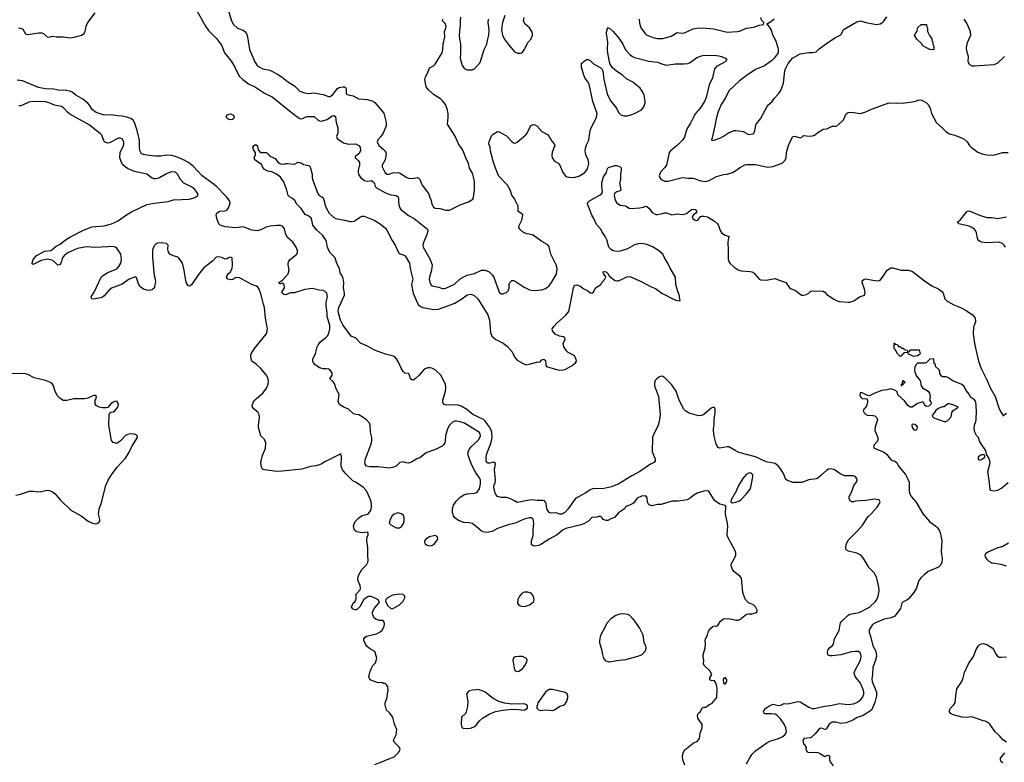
# Model space of a CAD drawing. Header units: inches. Extents: x 1793441 to 1900654, y 320892 to 470514.
# Tile 32 of 99: x 1826220 to 1837286, y 393503 to 401843. Entities that reach past the tile are written whole.
import ezdxf

# ---------------------------------------------------------------- set-up
doc = ezdxf.new("R2010")
doc.units = ezdxf.units.IN
doc.header["$MEASUREMENT"] = 0
for name, color, linetype in [('B8329', 7, 'Continuous'), ('B8339', 7, 'Continuous'), ('B8420', 7, 'Continuous'), ('B8430', 7, 'Continuous')]:
    doc.layers.add(name, color=color, linetype=linetype)

msp = doc.modelspace()

# ---------------------------------------------------------------- linework, layer by layer
at = {"layer": 'B8329', "color": 5}
for points, elevation in [([(1830000, 396645), (1829966, 396666), (1829884, 396744), (1829848, 396788), (1829834, 396830), (1829835, 396935), (1829830, 396966), (1829650, 396879), (1829610, 396851), (1829590, 396844), (1829550, 396833), (1829490, 396824), (1829390, 396797), (1829170, 396771), (1829110, 396768), (1828970, 396787), (1828950, 396797), (1828937, 396817), (1828932, 396870), (1828949, 396950), (1828982, 397030), (1828985, 397090), (1828970, 397127), (1828932, 397170), (1828905, 397265), (1828903, 397290), (1828914, 397374), (1828910, 397410), (1828899, 397430), (1828850, 397473), (1828838, 397490), (1828834, 397510), (1828847, 397550), (1828862, 397570), (1828880, 397590), (1828951, 397649), (1828994, 397706), (1829014, 397750), (1829016, 397790), (1829006, 397830), (1828990, 397855), (1828930, 397924), (1828876, 397976), (1828830, 398010), (1828821, 398030), (1828819, 398070), (1828823, 398090), (1828860, 398150), (1828990, 398310), (1828999, 398330), (1829006, 398370), (1828982, 398490), (1828971, 398610), (1828962, 398650), (1828930, 398766), (1828910, 398818), (1828898, 398838), (1828883, 398850), (1828830, 398871), (1828690, 398945), (1828650, 398949), (1828614, 398926), (1828598, 398922), (1828558, 398930), (1828546, 398950), (1828550, 398972), (1828562, 398990), (1828589, 399011), (1828609, 399051), (1828612, 399090), (1828609, 399170), (1828590, 399176), (1828567, 399170), (1828550, 399158), (1828530, 399155), (1828490, 399172), (1828450, 399181), (1828430, 399175), (1828388, 399132), (1828290, 399058), (1828230, 398982), (1828150, 398865), (1828130, 398849), (1828113, 398853), (1828091, 398891), (1828067, 399030), (1828048, 399108), (1828036, 399130), (1828010, 399165), (1827996, 399176), (1827949, 399190), (1827909, 399210), (1827894, 399234), (1827885, 399265), (1827889, 399310), (1827880, 399320), (1827869, 399329), (1827810, 399337), (1827770, 399333), (1827750, 399322), (1827730, 399302), (1827716, 399270), (1827712, 399250), (1827713, 399170), (1827733, 398970), (1827744, 398930), (1827746, 398894), (1827736, 398850), (1827736, 398830), (1827710, 398809), (1827678, 398802), (1827650, 398804), (1827610, 398817), (1827570, 398848), (1827550, 398889), (1827538, 398938), (1827530, 398950), (1827510, 398951), (1827450, 398930), (1827370, 398872), (1827253, 398827), (1827220, 398800), (1827170, 398742), (1827150, 398726), (1827130, 398718), (1827067, 398707), (1827050, 398706), (1827029, 398710), (1827022, 398730), (1827056, 398784), (1827137, 398950), (1827150, 398967), (1827210, 399005), (1827310, 399045), (1827334, 399070), (1827357, 399110), (1827366, 399150), (1827355, 399210), (1827310, 399276), (1827292, 399290), (1827275, 399295), (1827070, 399285), (1826970, 399294), (1826868, 399272), (1826770, 399230), (1826723, 399197), (1826701, 399170), (1826682, 399110), (1826670, 399089), (1826650, 399087), (1826607, 399127), (1826582, 399142), (1826568, 399148), (1826530, 399153), (1826462, 399138), (1826370, 399094), (1826361, 399101), (1826359, 399110), (1826370, 399151), (1826404, 399190), (1826497, 399243), (1826570, 399252), (1826582, 399258), (1826630, 399298), (1826676, 399324), (1826736, 399370), (1826790, 399405), (1826930, 399477), (1827030, 399515), (1827170, 399527), (1827250, 399549), (1827318, 399582), (1827430, 399660), (1827470, 399682), (1827650, 399766), (1827730, 399784), (1827890, 399803), (1827950, 399819), (1828130, 399828), (1828190, 399847), (1828223, 399870), (1828221, 399890), (1828190, 399938), (1828150, 399966), (1828079, 400000)], 280), ([(1830000, 397411), (1829970, 397418), (1829917, 397470), (1829854, 397494), (1829818, 397518), (1829799, 397550), (1829810, 397635), (1829776, 397696), (1829758, 397758), (1829741, 397781), (1829705, 397810), (1829730, 397852), (1829733, 397870), (1829726, 397890), (1829710, 397907), (1829690, 397918), (1829670, 397923), (1829630, 397922), (1829590, 397932), (1829538, 397970), (1829523, 397990), (1829516, 398010), (1829516, 398030), (1829545, 398095), (1829565, 398170), (1829575, 398190), (1829605, 398230), (1829658, 398270), (1829684, 398296), (1829696, 398324), (1829706, 398370), (1829706, 398410), (1829676, 398510), (1829675, 398550), (1829663, 398630), (1829666, 398670), (1829680, 398730), (1829672, 398770), (1829652, 398792), (1829630, 398802), (1829585, 398805), (1829510, 398826), (1829426, 398814), (1829310, 398777), (1829263, 398777), (1829210, 398755), (1829190, 398756), (1829169, 398770), (1829169, 398790), (1829196, 398830), (1829193, 398870), (1829170, 398885), (1829150, 398877), (1829140, 398880), (1829134, 398890), (1829179, 398921), (1829238, 398990), (1829249, 399030), (1829238, 399090), (1829237, 399110), (1829243, 399130), (1829259, 399150), (1829333, 399210), (1829343, 399230), (1829344, 399250), (1829328, 399290), (1829290, 399346), (1829230, 399398), (1829212, 399432), (1829196, 399496), (1829179, 399519), (1829150, 399530), (1829113, 399533), (1829034, 399526), (1828990, 399514), (1828930, 399483), (1828890, 399471), (1828830, 399479), (1828730, 399517), (1828650, 399506), (1828530, 399516), (1828474, 399534), (1828458, 399550), (1828449, 399569), (1828436, 399610), (1828430, 399650), (1828437, 399670), (1828450, 399683), (1828470, 399691), (1828530, 399697), (1828551, 399709), (1828565, 399730), (1828582, 399770), (1828584, 399790), (1828578, 399810), (1828548, 399850), (1828430, 399975), (1828395, 400000)], 260), ([(1830000, 398262), (1829990, 398272), (1829947, 398290), (1829850, 398416), (1829824, 398470), (1829802, 398550), (1829799, 398570), (1829807, 398610), (1829869, 398750), (1829871, 398771), (1829861, 398830), (1829863, 398890), (1829857, 398937), (1829846, 398966), (1829820, 399000), (1829814, 399050), (1829786, 399106), (1829766, 399170), (1829710, 399226), (1829695, 399250), (1829681, 399290), (1829668, 399350), (1829656, 399376), (1829625, 399425), (1829561, 399481), (1829516, 399536), (1829504, 399590), (1829494, 399614), (1829470, 399635), (1829430, 399656), (1829383, 399723), (1829335, 399770), (1829311, 399811), (1829278, 399838), (1829252, 399852), (1829236, 399870), (1829224, 399930), (1829198, 400000)], 240), ([(1829529, 400000), (1829570, 399891), (1829585, 399870), (1829615, 399855), (1829630, 399841), (1829642, 399810), (1829648, 399770), (1829664, 399730), (1829699, 399670), (1829746, 399626), (1829772, 399612), (1829890, 399589), (1829930, 399576), (1829950, 399575), (1829978, 399582), (1830000, 399596)], 240), ([(1826175, 396505), (1826230, 396513), (1826330, 396548), (1826370, 396550), (1826450, 396539), (1826510, 396557), (1826530, 396559), (1826554, 396554), (1826590, 396541), (1826619, 396519), (1826674, 396450), (1826794, 396334), (1826911, 396270), (1826991, 396210), (1827030, 396191), (1827070, 396183), (1827090, 396186), (1827106, 396194), (1827119, 396210), (1827119, 396230), (1827105, 396290), (1827113, 396350), (1827134, 396406), (1827190, 396610), (1827215, 396670), (1827250, 396730), (1827310, 396815), (1827410, 396918), (1827452, 396988), (1827481, 397050), (1827544, 397150), (1827542, 397170), (1827530, 397179), (1827506, 397190), (1827468, 397192), (1827434, 397186), (1827410, 397174), (1827350, 397109), (1827310, 397082), (1827270, 397095), (1827250, 397118), (1827223, 397290), (1827225, 397410), (1827233, 397427), (1827245, 397435), (1827270, 397439), (1827290, 397451), (1827324, 397490), (1827329, 397530), (1827310, 397559), (1827290, 397557), (1827270, 397549), (1827246, 397530), (1827211, 397489), (1827190, 397484), (1827150, 397485), (1827113, 397493), (1827078, 397510), (1827069, 397530), (1827069, 397569), (1827079, 397590), (1827082, 397610), (1827070, 397622), (1827050, 397621), (1826987, 397593), (1826950, 397584), (1826830, 397586), (1826750, 397566), (1826710, 397568), (1826670, 397591), (1826642, 397622), (1826618, 397670), (1826599, 397730), (1826588, 397748), (1826567, 397767), (1826511, 397791), (1826382, 397822), (1826310, 397858), (1826270, 397870), (1826090, 397867)], 320), ([(1830000, 396097), (1829983, 396110), (1829972, 396150), (1829974, 396170), (1829990, 396207), (1830000, 396218)], 280), ([(1830000, 395370), (1829998, 395390), (1830000, 395392)], 280), ([(1830000, 395216), (1829990, 395214), (1829970, 395219), (1829959, 395230), (1829949, 395250), (1829969, 395290), (1829989, 395310), (1829999, 395330), (1830000, 395337)], 280)]:
    msp.add_lwpolyline(points, dxfattribs=dict(at, elevation=elevation))
at = {"layer": 'B8339', "color": 5}
for points, elevation in [([(1830000, 399596), (1830050, 399628), (1830070, 399635), (1830090, 399636), (1830205, 399590), (1830270, 399549), (1830330, 399500), (1830350, 399473), (1830405, 399365), (1830439, 399310), (1830476, 399230), (1830493, 399213), (1830530, 399203), (1830551, 399191), (1830601, 399110), (1830608, 399050), (1830638, 398930), (1830624, 398870), (1830642, 398770), (1830686, 398666), (1830701, 398641), (1830723, 398623), (1830752, 398612), (1830870, 398589), (1830928, 398592), (1831032, 398628), (1831110, 398661), (1831190, 398710), (1831250, 398754), (1831290, 398759), (1831323, 398750), (1831370, 398710), (1831480, 398530), (1831499, 398470), (1831512, 398330), (1831528, 398288), (1831570, 398250), (1831652, 398212), (1831697, 398177), (1831754, 398114), (1831785, 398050), (1831810, 398021), (1831870, 397984), (1831912, 397968), (1831946, 397974), (1832030, 397998), (1832070, 398002), (1832090, 398022), (1832110, 398031), (1832130, 398014), (1832132, 397970), (1832142, 397950), (1832253, 397913), (1832292, 397908), (1832330, 397909), (1832350, 397916), (1832430, 397959), (1832466, 397990), (1832477, 398010), (1832474, 398030), (1832450, 398070), (1832386, 398106), (1832364, 398124), (1832334, 398170), (1832329, 398210), (1832349, 398250), (1832348, 398270), (1832330, 398282), (1832286, 398290), (1832238, 398310), (1832208, 398350), (1832206, 398370), (1832223, 398397), (1832262, 398438), (1832357, 398523), (1832390, 398565), (1832427, 398733), (1832443, 398830), (1832450, 398852), (1832459, 398861), (1832476, 398864), (1832515, 398855), (1832559, 398819), (1832603, 398803), (1832630, 398774), (1832650, 398773), (1832674, 398790), (1832692, 398830), (1832750, 398868), (1832765, 398895), (1832796, 398930), (1832807, 398950), (1832804, 398964), (1832781, 398990), (1832778, 399010), (1832790, 399015), (1832811, 399010), (1832830, 398991), (1832846, 398966), (1832910, 398913), (1832930, 398909), (1832950, 398912), (1832990, 398928), (1833043, 398957), (1833078, 398958), (1833204, 398904), (1833310, 398845), (1833365, 398825), (1833438, 398770), (1833590, 398693), (1833630, 398684), (1833642, 398690), (1833630, 398755), (1833615, 398790), (1833594, 398870), (1833592, 398950), (1833532, 399052), (1833505, 399110), (1833470, 399161), (1833447, 399210), (1833401, 399250), (1833332, 399292), (1833270, 399318), (1833210, 399330), (1833170, 399327), (1833130, 399316), (1833052, 399268), (1832970, 399242), (1832930, 399239), (1832890, 399247), (1832870, 399260), (1832842, 399290), (1832819, 399370), (1832801, 399410), (1832764, 399464), (1832750, 399492), (1832704, 399544), (1832674, 399610), (1832650, 399648), (1832629, 399709), (1832601, 399770), (1832606, 399790), (1832625, 399810), (1832745, 399875), (1832764, 399890), (1832769, 399910), (1832761, 399970), (1832762, 400000)], 240), ([(1830207, 400000), (1830217, 399970), (1830230, 399954), (1830330, 399900), (1830390, 399875), (1830450, 399870), (1830470, 399857), (1830478, 399838), (1830478, 399790), (1830484, 399750), (1830491, 399730), (1830508, 399708), (1830590, 399643), (1830655, 399610), (1830802, 399490), (1830806, 399470), (1830796, 399430), (1830753, 399330), (1830750, 399310), (1830755, 399290), (1830830, 399157), (1830855, 399090), (1830850, 399030), (1830825, 398950), (1830823, 398930), (1830828, 398890), (1830850, 398859), (1830870, 398850), (1830930, 398841), (1830970, 398826), (1830990, 398824), (1831010, 398828), (1831108, 398872), (1831169, 398931), (1831210, 398957), (1831250, 398974), (1831330, 398993), (1831410, 399029), (1831450, 399030), (1831498, 399010), (1831535, 398975), (1831550, 398950), (1831610, 398783), (1831630, 398765), (1831650, 398763), (1831690, 398779), (1831710, 398799), (1831721, 398830), (1831721, 398870), (1831727, 398890), (1831750, 398914), (1831770, 398914), (1831790, 398908), (1831890, 398840), (1831950, 398809), (1831990, 398803), (1832045, 398805), (1832089, 398811), (1832130, 398824), (1832170, 398854), (1832198, 398890), (1832253, 398987), (1832262, 399050), (1832251, 399090), (1832191, 399211), (1832171, 399291), (1832154, 399314), (1832090, 399351), (1831990, 399425), (1831910, 399443), (1831870, 399459), (1831840, 399490), (1831830, 399510), (1831834, 399530), (1831865, 399590), (1831874, 399650), (1831862, 399662), (1831821, 399690), (1831823, 399750), (1831780, 399830), (1831751, 399871), (1831731, 399931), (1831704, 399984), (1831689, 400000)], 260), ([(1830737, 400000), (1830744, 399984), (1830816, 399890), (1830845, 399810), (1830853, 399770), (1830870, 399737), (1830890, 399728), (1830942, 399722), (1831010, 399703), (1831050, 399703), (1831170, 399765), (1831264, 399796), (1831301, 399819), (1831312, 399828), (1831321, 399850), (1831331, 399929), (1831331, 400000)], 280), ([(1832964, 400000), (1832978, 399930), (1832970, 399922), (1832931, 399909), (1832910, 399895), (1832905, 399890), (1832901, 399870), (1832907, 399830), (1832915, 399810), (1832927, 399790), (1832950, 399771), (1832970, 399762), (1833030, 399753), (1833070, 399728), (1833090, 399724), (1833190, 399731), (1833230, 399738), (1833254, 399750), (1833270, 399745), (1833290, 399726), (1833330, 399679), (1833370, 399657), (1833390, 399654), (1833430, 399661), (1833470, 399675), (1833490, 399675), (1833550, 399651), (1833610, 399663), (1833670, 399656), (1833713, 399667), (1833770, 399710), (1833790, 399715), (1833810, 399713), (1833831, 399689), (1833818, 399670), (1833791, 399650), (1833779, 399630), (1833787, 399610), (1833810, 399591), (1833830, 399587), (1833846, 399594), (1833870, 399632), (1833883, 399637), (1833910, 399637), (1833951, 399630), (1834030, 399579), (1834062, 399550), (1834075, 399530), (1834094, 399474), (1834110, 399444), (1834150, 399422), (1834194, 399410), (1834186, 399394), (1834178, 399350), (1834184, 399250), (1834183, 399150), (1834189, 399129), (1834202, 399110), (1834250, 399065), (1834295, 399035), (1834330, 399022), (1834430, 399016), (1834450, 399010), (1834475, 398995), (1834530, 398930), (1834550, 398920), (1834610, 398919), (1834710, 398935), (1834756, 398916), (1834810, 398899), (1834831, 398890), (1834871, 398830), (1834890, 398819), (1834930, 398807), (1834950, 398795), (1834990, 398759), (1835010, 398750), (1835030, 398748), (1835062, 398758), (1835088, 398772), (1835110, 398793), (1835130, 398799), (1835250, 398793), (1835270, 398783), (1835295, 398755), (1835342, 398722), (1835370, 398703), (1835407, 398687), (1835430, 398678), (1835530, 398670), (1835550, 398672), (1835593, 398687), (1835657, 398730), (1835716, 398750), (1835722, 398770), (1835716, 398816), (1835690, 398890), (1835687, 398910), (1835710, 398928), (1835730, 398932), (1835750, 398930), (1835810, 398918), (1835868, 398912), (1835890, 398919), (1835918, 398950), (1835968, 399032), (1836010, 399057), (1836030, 399056), (1836129, 399029), (1836209, 399029), (1836255, 399015), (1836390, 398909), (1836470, 398856), (1836550, 398817), (1836585, 398790), (1836598, 398770), (1836619, 398710), (1836642, 398682), (1836719, 398639), (1836792, 398612), (1836859, 398579), (1836927, 398530), (1836945, 398510), (1836957, 398490), (1836962, 398450), (1836941, 398390), (1836937, 398310), (1836953, 398187), (1836996, 398010), (1837027, 397927), (1837094, 397790), (1837127, 397710), (1837185, 397610), (1837230, 397471), (1837250, 397431), (1837266, 397410), (1837270, 397394), (1837310, 397425)], 240), ([(1837299, 399290), (1837286, 399310), (1837264, 399330), (1837223, 399343), (1837090, 399339), (1837030, 399345), (1837012, 399352), (1836990, 399372), (1836983, 399390), (1836974, 399450), (1836966, 399470), (1836950, 399491), (1836914, 399514), (1836890, 399523), (1836775, 399550), (1836758, 399570), (1836790, 399593), (1836868, 399692), (1836890, 399698), (1837007, 399647), (1837090, 399623), (1837150, 399621), (1837210, 399610), (1837310, 399629)], 240), ([(1834390, 393485), (1834425, 393555), (1834450, 393590), (1834490, 393633), (1834617, 393723), (1834650, 393741), (1834750, 393770), (1834790, 393788), (1834819, 393810), (1834832, 393828), (1834838, 393850), (1834832, 393890), (1834813, 393930), (1834770, 393991), (1834731, 394031), (1834710, 394042), (1834670, 394049), (1834610, 394046), (1834589, 394049), (1834579, 394070), (1834588, 394090), (1834606, 394110), (1834650, 394142), (1834690, 394156), (1834750, 394140), (1834775, 394145), (1834810, 394163), (1834850, 394160), (1834970, 394187), (1834990, 394182), (1835090, 394121), (1835128, 394108), (1835150, 394108), (1835270, 394135), (1835350, 394144), (1835430, 394162), (1835530, 394154), (1835590, 394161), (1835630, 394176), (1835670, 394205), (1835691, 394230), (1835706, 394270), (1835708, 394290), (1835703, 394310), (1835668, 394390), (1835610, 394466), (1835601, 394490), (1835600, 394510), (1835607, 394530), (1835671, 394650), (1835676, 394696), (1835670, 394730), (1835646, 394746), (1835608, 394748), (1835570, 394742), (1835450, 394711), (1835350, 394699), (1835330, 394700), (1835308, 394708), (1835298, 394730), (1835299, 394739), (1835308, 394770), (1835322, 394790), (1835350, 394810), (1835368, 394830), (1835378, 394890), (1835430, 394984), (1835440, 395050), (1835446, 395070), (1835461, 395090), (1835530, 395155), (1835550, 395168), (1835653, 395187), (1835770, 395245), (1835838, 395310), (1835852, 395330), (1835868, 395370), (1835879, 395430), (1835877, 395470), (1835852, 395572), (1835826, 395626), (1835767, 395687), (1835700, 395800), (1835673, 395830), (1835630, 395851), (1835534, 395874), (1835510, 395890), (1835505, 395910), (1835510, 395950), (1835530, 395997), (1835637, 396103), (1835694, 396166), (1835757, 396263), (1835790, 396294), (1835857, 396370), (1835883, 396410), (1835889, 396430), (1835884, 396444), (1835872, 396452), (1835830, 396458), (1835730, 396444), (1835610, 396435), (1835590, 396429), (1835570, 396429), (1835556, 396436), (1835541, 396461), (1835543, 396490), (1835574, 396546), (1835595, 396610), (1835624, 396650), (1835632, 396670), (1835630, 396690), (1835615, 396710), (1835590, 396722), (1835490, 396720), (1835441, 396741), (1835375, 396790), (1835330, 396798), (1835310, 396795), (1835290, 396785), (1835221, 396719), (1835190, 396696), (1835170, 396688), (1835090, 396675), (1835010, 396645), (1834910, 396644), (1834848, 396668), (1834830, 396679), (1834805, 396745), (1834763, 396810), (1834748, 396830), (1834710, 396857), (1834610, 396876), (1834490, 396933), (1834304, 396984), (1834263, 397003), (1834190, 397046), (1834170, 397047), (1834090, 397032), (1834070, 397040), (1834050, 397069), (1834043, 397090), (1834025, 397165), (1834016, 397230), (1834016, 397250), (1834025, 397295), (1834026, 397354), (1834037, 397430), (1834036, 397470), (1834030, 397489), (1834010, 397489), (1833990, 397479), (1833910, 397410), (1833883, 397397), (1833850, 397395), (1833744, 397424), (1833707, 397447), (1833685, 397470), (1833632, 397572), (1833599, 397670), (1833547, 397747), (1833470, 397822), (1833450, 397837), (1833430, 397841), (1833410, 397834), (1833380, 397810), (1833362, 397790), (1833354, 397766), (1833356, 397730), (1833400, 397610), (1833418, 397410), (1833408, 397330), (1833397, 397290), (1833342, 397182), (1833331, 397150), (1833330, 396990), (1833362, 396910), (1833362, 396890), (1833351, 396870), (1833310, 396852), (1833191, 396770), (1833098, 396722), (1832955, 396630), (1832910, 396610), (1832870, 396595), (1832770, 396576), (1832670, 396578), (1832630, 396562), (1832570, 396522), (1832470, 396470), (1832443, 396437), (1832386, 396350), (1832345, 396310), (1832310, 396290), (1832290, 396291), (1832250, 396304), (1832190, 396300), (1832170, 396310), (1832145, 396350), (1832136, 396410), (1832130, 396425), (1832118, 396438), (1832104, 396444), (1832038, 396442), (1831970, 396450), (1831950, 396448), (1831810, 396419), (1831780, 396440), (1831730, 396467), (1831690, 396476), (1831630, 396478), (1831590, 396489), (1831570, 396509), (1831564, 396524), (1831547, 396590), (1831550, 396610), (1831562, 396638), (1831568, 396670), (1831556, 396790), (1831568, 396850), (1831563, 396863), (1831550, 396872), (1831503, 396863), (1831484, 396864), (1831470, 396870), (1831463, 396890), (1831464, 396930), (1831472, 396970), (1831515, 397085), (1831529, 397151), (1831527, 397210), (1831513, 397250), (1831496, 397276), (1831453, 397333), (1831432, 397352), (1831314, 397410), (1831244, 397464), (1831182, 397502), (1831137, 397517), (1831015, 397515), (1830985, 397525), (1830976, 397550), (1830976, 397570), (1831007, 397670), (1831009, 397710), (1831005, 397750), (1830952, 397852), (1830890, 397911), (1830851, 397931), (1830830, 397933), (1830807, 397933), (1830778, 397922), (1830755, 397905), (1830710, 397850), (1830670, 397812), (1830650, 397797), (1830630, 397795), (1830612, 397810), (1830604, 397844), (1830591, 397871), (1830550, 397872), (1830530, 397892), (1830508, 397930), (1830478, 397998), (1830455, 398035), (1830436, 398056), (1830408, 398068), (1830330, 398087), (1830208, 398130), (1830130, 398178), (1830050, 398212), (1830000, 398262)], 240), ([(1837330, 396643), (1837257, 396583), (1837210, 396557), (1837168, 396548), (1837136, 396556), (1837126, 396566), (1837116, 396670), (1837100, 396770), (1837125, 396850), (1837127, 396870), (1837122, 396890), (1837110, 396926), (1837085, 396965), (1837083, 396990), (1837073, 397010), (1837017, 397090), (1837006, 397110), (1836995, 397150), (1836974, 397174), (1836955, 397210), (1836948, 397248), (1836950, 397290), (1836965, 397330), (1836968, 397350), (1836973, 397450), (1836965, 397550), (1836950, 397574), (1836905, 397605), (1836890, 397638), (1836859, 397679), (1836830, 397726), (1836810, 397746), (1836708, 397788), (1836650, 397826), (1836629, 397831), (1836592, 397832), (1836580, 397840), (1836562, 397870), (1836562, 397890), (1836554, 397910), (1836514, 397950), (1836513, 397973), (1836498, 397978), (1836493, 398033), (1836450, 398032), (1836406, 397990), (1836395, 397985), (1836310, 397985), (1836293, 397967), (1836280, 397940), (1836277, 397910), (1836281, 397890), (1836301, 397841), (1836339, 397790), (1836353, 397730), (1836365, 397710), (1836429, 397670), (1836447, 397650), (1836452, 397608), (1836446, 397570), (1836459, 397550), (1836464, 397530), (1836438, 397502), (1836410, 397499), (1836391, 397510), (1836382, 397542), (1836371, 397551), (1836310, 397531), (1836250, 397491), (1836230, 397491), (1836201, 397510), (1836163, 397563), (1836091, 397630), (1836082, 397662), (1836074, 397670), (1836046, 397686), (1836010, 397696), (1835970, 397685), (1835910, 397679), (1835830, 397650), (1835770, 397618), (1835750, 397622), (1835687, 397653), (1835667, 397653), (1835662, 397630), (1835670, 397608), (1835689, 397589), (1835746, 397586), (1835749, 397550), (1835736, 397504), (1835720, 397480), (1835706, 397470), (1835698, 397450), (1835710, 397428), (1835728, 397410), (1835743, 397403), (1835810, 397399), (1835830, 397393), (1835854, 397370), (1835859, 397350), (1835833, 397270), (1835829, 397230), (1835864, 397150), (1835865, 397130), (1835859, 397110), (1835824, 397070), (1835814, 397050), (1835822, 397030), (1835930, 396989), (1835962, 396962), (1836007, 396907), (1836030, 396893), (1836050, 396889), (1836077, 396870), (1836097, 396830), (1836174, 396734), (1836202, 396682), (1836215, 396650), (1836215, 396550), (1836220, 396530), (1836241, 396490), (1836290, 396430), (1836373, 396290), (1836450, 396202), (1836516, 396156), (1836537, 396137), (1836554, 396110), (1836564, 396084), (1836585, 395990), (1836578, 395870), (1836588, 395790), (1836585, 395750), (1836570, 395718), (1836547, 395693), (1836430, 395645), (1836385, 395610), (1836347, 395573), (1836323, 395537), (1836300, 395460), (1836271, 395409), (1836210, 395339), (1836190, 395324), (1836150, 395307), (1836133, 395290), (1836121, 395230), (1836056, 395144), (1836015, 395125), (1835937, 395110), (1835830, 395066), (1835805, 395050), (1835769, 394990), (1835766, 394970), (1835770, 394950), (1835781, 394921), (1835808, 394810), (1835842, 394750), (1835849, 394691), (1835840, 394650), (1835807, 394567), (1835804, 394490), (1835798, 394442), (1835802, 394410), (1835848, 394290), (1835851, 394250), (1835830, 394173), (1835793, 394087), (1835700, 394030), (1835633, 394007), (1835584, 393976), (1835510, 393947), (1835450, 393938), (1835390, 393952), (1835350, 393952), (1835317, 393930), (1835283, 393877), (1835270, 393871), (1835230, 393887), (1835210, 393884), (1835159, 393821), (1835117, 393783), (1835104, 393776), (1835035, 393770), (1835022, 393750), (1835028, 393710), (1835040, 393700), (1835058, 393670), (1835055, 393650), (1835062, 393630), (1835070, 393622), (1835090, 393614), (1835150, 393618), (1835190, 393612), (1835210, 393606), (1835270, 393569), (1835290, 393579), (1835310, 393583), (1835323, 393570), (1835322, 393530), (1835329, 393510), (1835363, 393463)], 220), ([(1833694, 393470), (1833674, 393530), (1833670, 393570), (1833676, 393610), (1833696, 393644), (1833790, 393719), (1833839, 393741), (1833862, 393770), (1833868, 393830), (1833889, 393890), (1833889, 393929), (1833840, 394000), (1833838, 394030), (1833846, 394050), (1833870, 394074), (1833890, 394114), (1833910, 394122), (1833930, 394122), (1833969, 394151), (1833998, 394162), (1834054, 394230), (1834059, 394330), (1834052, 394372), (1834041, 394401), (1834030, 394418), (1833990, 394422), (1833978, 394430), (1833978, 394450), (1833998, 394490), (1833975, 394530), (1833913, 394590), (1833907, 394610), (1833910, 394650), (1833900, 394690), (1833901, 394710), (1833923, 394790), (1833927, 394830), (1833923, 394870), (1833927, 394890), (1833950, 394930), (1833963, 394977), (1833986, 395010), (1834010, 395028), (1834030, 395034), (1834050, 395031), (1834064, 395036), (1834098, 395090), (1834130, 395113), (1834190, 395118), (1834270, 395098), (1834290, 395098), (1834313, 395107), (1834390, 395165), (1834410, 395172), (1834450, 395172), (1834490, 395182), (1834507, 395193), (1834508, 395210), (1834488, 395250), (1834468, 395270), (1834410, 395294), (1834375, 395335), (1834347, 395410), (1834332, 395570), (1834314, 395594), (1834247, 395647), (1834230, 395670), (1834222, 395690), (1834216, 395710), (1834218, 395730), (1834257, 395803), (1834268, 395830), (1834270, 395850), (1834266, 395870), (1834178, 396030), (1834172, 396050), (1834170, 396070), (1834178, 396150), (1834175, 396190), (1834154, 396290), (1834155, 396375), (1834149, 396389), (1834090, 396404), (1834030, 396442), (1833967, 396547), (1833950, 396552), (1833910, 396550), (1833834, 396526), (1833796, 396504), (1833756, 396470), (1833722, 396450), (1833623, 396437), (1833550, 396435), (1833430, 396397), (1833390, 396398), (1833330, 396385), (1833295, 396395), (1833285, 396405), (1833274, 396430), (1833273, 396473), (1833265, 396485), (1833250, 396494), (1833210, 396493), (1833161, 396470), (1833122, 396418), (1833099, 396401), (1833028, 396372), (1833016, 396350), (1832950, 396304), (1832906, 396254), (1832862, 396238), (1832830, 396219), (1832810, 396219), (1832778, 396230), (1832768, 396250), (1832750, 396262), (1832730, 396262), (1832705, 396255), (1832650, 396254), (1832611, 396210), (1832559, 396181), (1832530, 396170), (1832357, 396130), (1832322, 396110), (1832261, 396059), (1832169, 396010), (1832078, 395950), (1832050, 395937), (1832010, 395931), (1831981, 395941), (1831972, 395952), (1831974, 395990), (1831990, 396050), (1831990, 396110), (1832000, 396190), (1831992, 396232), (1831970, 396250), (1831950, 396250), (1831890, 396235), (1831790, 396190), (1831710, 396171), (1831590, 396127), (1831530, 396094), (1831494, 396086), (1831470, 396085), (1831430, 396091), (1831410, 396098), (1831350, 396150), (1831304, 396184), (1831272, 396192), (1831210, 396198), (1831150, 396218), (1831110, 396249), (1831096, 396270), (1831083, 396310), (1831083, 396350), (1831096, 396390), (1831124, 396436), (1831170, 396482), (1831210, 396508), (1831250, 396520), (1831335, 396525), (1831363, 396537), (1831387, 396573), (1831400, 396630), (1831398, 396670), (1831391, 396690), (1831343, 396763), (1831301, 396841), (1831259, 396950), (1831262, 396990), (1831276, 397024), (1831297, 397050), (1831380, 397130), (1831399, 397170), (1831397, 397190), (1831386, 397206), (1831370, 397219), (1831220, 397310), (1831170, 397328), (1831130, 397336), (1831107, 397333), (1831079, 397321), (1831050, 397291), (1831028, 397250), (1831007, 397170), (1831003, 397110), (1830997, 397090), (1830988, 397072), (1830970, 397054), (1830900, 397020), (1830790, 396978), (1830716, 396924), (1830683, 396910), (1830625, 396875), (1830590, 396862), (1830564, 396865), (1830530, 396876), (1830494, 396870), (1830451, 396830), (1830410, 396813), (1830372, 396808), (1830250, 396820), (1830150, 396820), (1830116, 396830), (1830101, 396850), (1830099, 396870), (1830106, 396910), (1830168, 397070), (1830178, 397110), (1830177, 397150), (1830163, 397210), (1830160, 397290), (1830153, 397310), (1830117, 397350), (1830070, 397384), (1830030, 397405), (1830000, 397411)], 260), ([(1830000, 396218), (1830030, 396250), (1830070, 396276), (1830129, 396291), (1830142, 396298), (1830165, 396330), (1830175, 396370), (1830174, 396410), (1830163, 396450), (1830130, 396530), (1830115, 396555), (1830085, 396590), (1830000, 396645)], 280), ([(1830000, 395392), (1830044, 395436), (1830049, 395450), (1830045, 395490), (1830022, 395550), (1830023, 395590), (1830030, 395610), (1830067, 395670), (1830118, 395722), (1830133, 395750), (1830137, 395770), (1830132, 395830), (1830134, 395910), (1830122, 395990), (1830126, 396034), (1830135, 396050), (1830138, 396078), (1830130, 396086), (1830070, 396079), (1830010, 396090), (1830000, 396097)], 280), ([(1837310, 395705), (1837250, 395725), (1837150, 395740), (1837117, 395757), (1837097, 395777), (1837075, 395810), (1837071, 395830), (1837079, 395850), (1837096, 395864), (1837207, 395913), (1837270, 395932), (1837333, 395967)], 220), ([(1830000, 395337), (1830002, 395350), (1830000, 395370)], 280), ([(1830210, 393478), (1830290, 393508), (1830350, 393536), (1830430, 393564), (1830482, 393618), (1830495, 393650), (1830489, 393670), (1830430, 393730), (1830421, 393750), (1830450, 393810), (1830458, 393870), (1830432, 393930), (1830413, 394010), (1830378, 394058), (1830344, 394090), (1830329, 394150), (1830329, 394170), (1830349, 394230), (1830349, 394251), (1830362, 394310), (1830358, 394350), (1830348, 394368), (1830327, 394387), (1830308, 394388), (1830290, 394398), (1830250, 394395), (1830165, 394425), (1830158, 394430), (1830144, 394464), (1830154, 394510), (1830170, 394552), (1830190, 394592), (1830218, 394622), (1830234, 394674), (1830216, 394736), (1830210, 394746), (1830150, 394782), (1830125, 394805), (1830106, 394830), (1830089, 394870), (1830089, 394890), (1830102, 394910), (1830119, 394921), (1830230, 394947), (1830270, 394967), (1830292, 394988), (1830316, 395030), (1830320, 395060), (1830317, 395077), (1830309, 395089), (1830296, 395096), (1830263, 395097), (1830228, 395108), (1830202, 395130), (1830187, 395170), (1830187, 395190), (1830204, 395230), (1830257, 395290), (1830264, 395310), (1830244, 395330), (1830190, 395358), (1830170, 395366), (1830135, 395365), (1830087, 395333), (1830041, 395250), (1830010, 395219), (1830000, 395216)], 280), ([(1837312, 393730), (1837270, 393756), (1837236, 393796), (1837184, 393844), (1837124, 393930), (1837107, 393947), (1837070, 393964), (1837048, 393968), (1836934, 394010), (1836910, 394014), (1836870, 394008), (1836810, 394010), (1836710, 394038), (1836685, 394050), (1836671, 394070), (1836670, 394090), (1836682, 394110), (1836716, 394144), (1836732, 394170), (1836740, 394250), (1836753, 394330), (1836808, 394412), (1836825, 394450), (1836840, 394510), (1836883, 394610), (1836941, 394690), (1836969, 394771), (1836991, 394809), (1837010, 394825), (1837030, 394835), (1837050, 394838), (1837090, 394826), (1837149, 394789), (1837164, 394770), (1837193, 394713), (1837210, 394696), (1837230, 394685), (1837250, 394682), (1837310, 394687)], 220), ([(1837270, 393498), (1837252, 393510), (1837245, 393530), (1837245, 393550), (1837291, 393609)], 220)]:
    msp.add_lwpolyline(points, dxfattribs=dict(at, elevation=elevation))
for points, elevation in [([(1836210, 398114), (1836222, 398118), (1836230, 398134), (1836330, 398134), (1836342, 398090), (1836330, 398078), (1836310, 398068), (1836270, 398062), (1836208, 398088), (1836202, 398102), (1836170, 398106), (1836158, 398102), (1836154, 398090), (1836138, 398082), (1836130, 398066), (1836110, 398066), (1836090, 398086), (1836060, 398140), (1836048, 398150), (1836049, 398211), (1836054, 398210), (1836058, 398198), (1836091, 398191), (1836094, 398174), (1836112, 398172), (1836130, 398154), (1836153, 398153), (1836158, 398138), (1836193, 398133), (1836198, 398118)], 220), ([(1836130, 397726), (1836129, 397751), (1836142, 397758), (1836146, 397790), (1836152, 397792), (1836158, 397778), (1836172, 397770), (1836158, 397762), (1836150, 397746), (1836138, 397742)], 220), ([(1836670, 397529), (1836650, 397528), (1836610, 397495), (1836590, 397495), (1836542, 397478), (1836512, 397450), (1836502, 397430), (1836482, 397410), (1836474, 397390), (1836494, 397370), (1836610, 397331), (1836630, 397331), (1836650, 397341), (1836690, 397382), (1836697, 397430), (1836709, 397451), (1836766, 397490), (1836730, 397509)], 220), ([(1836270, 397302), (1836250, 397298), (1836245, 397290), (1836250, 397262), (1836270, 397238), (1836290, 397232), (1836308, 397250), (1836309, 397270), (1836290, 397294)], 220), ([(1837057, 396957), (1837030, 396956), (1837016, 396950), (1836994, 396930), (1836991, 396910), (1837001, 396901), (1837010, 396897), (1837030, 396902), (1837069, 396930), (1837069, 396949)], 220), ([(1834430, 396754), (1834410, 396752), (1834385, 396735), (1834349, 396691), (1834299, 396610), (1834273, 396547), (1834218, 396450), (1834212, 396430), (1834230, 396418), (1834270, 396423), (1834310, 396441), (1834330, 396455), (1834390, 396517), (1834430, 396570), (1834441, 396610), (1834458, 396710), (1834458, 396730), (1834442, 396750)], 260), ([(1830470, 396304), (1830430, 396290), (1830407, 396270), (1830383, 396230), (1830371, 396190), (1830391, 396171), (1830450, 396135), (1830490, 396137), (1830510, 396151), (1830535, 396185), (1830542, 396210), (1830541, 396250), (1830533, 396273), (1830510, 396293)], 280), ([(1830889, 396049), (1830826, 396034), (1830787, 396013), (1830771, 395990), (1830771, 395970), (1830778, 395958), (1830801, 395941), (1830830, 395934), (1830850, 395937), (1830870, 395947), (1830894, 395970), (1830918, 396010), (1830917, 396030), (1830904, 396044)], 280), ([(1830490, 395393), (1830410, 395379), (1830355, 395350), (1830335, 395330), (1830331, 395310), (1830359, 395259), (1830390, 395231), (1830410, 395228), (1830490, 395273), (1830530, 395313), (1830547, 395350), (1830549, 395369), (1830530, 395389)], 280), ([(1831930, 395414), (1831890, 395412), (1831862, 395398), (1831839, 395370), (1831819, 395330), (1831814, 395290), (1831828, 395268), (1831856, 395256), (1831890, 395254), (1831930, 395263), (1831950, 395270), (1831976, 395290), (1831997, 395310), (1832004, 395330), (1831990, 395374), (1831970, 395401)], 280), ([(1832849, 394629), (1832810, 394639), (1832784, 394670), (1832772, 394712), (1832762, 394770), (1832741, 394841), (1832741, 394870), (1832750, 394931), (1832800, 395020), (1832822, 395070), (1832870, 395120), (1832914, 395150), (1832970, 395170), (1833010, 395173), (1833050, 395167), (1833075, 395155), (1833110, 395116), (1833185, 395010), (1833216, 394950), (1833224, 394930), (1833234, 394854), (1833254, 394810), (1833257, 394790), (1833251, 394750), (1833211, 394710), (1833165, 394690), (1833030, 394655), (1832930, 394644), (1832870, 394630)], 260), ([(1831830, 394693), (1831790, 394687), (1831769, 394671), (1831761, 394650), (1831779, 394559), (1831790, 394531), (1831810, 394523), (1831830, 394525), (1831870, 394551), (1831898, 394590), (1831918, 394630), (1831922, 394650), (1831915, 394670), (1831870, 394690)], 280), ([(1834150, 394454), (1834132, 394448), (1834127, 394430), (1834130, 394394), (1834150, 394382), (1834169, 394410), (1834169, 394430)], 260), ([(1831370, 394319), (1831350, 394318), (1831310, 394315), (1831276, 394305), (1831256, 394290), (1831243, 394270), (1831256, 394190), (1831251, 394130), (1831239, 394070), (1831231, 394050), (1831187, 394010), (1831181, 393930), (1831190, 393894), (1831205, 393885), (1831250, 393883), (1831290, 393887), (1831330, 393904), (1831350, 393919), (1831389, 393970), (1831422, 393998), (1831498, 394042), (1831568, 394072), (1831650, 394089), (1831750, 394099), (1831830, 394097), (1831890, 394087), (1831928, 394110), (1831929, 394130), (1831918, 394150), (1831890, 394161), (1831750, 394157), (1831670, 394167), (1831605, 394185), (1831540, 394220), (1831450, 394292), (1831409, 394310)], 280), ([(1832210, 394322), (1832170, 394320), (1832151, 394310), (1832130, 394289), (1832043, 394170), (1832041, 394150), (1832031, 394130), (1832032, 394110), (1832051, 394091), (1832070, 394085), (1832130, 394091), (1832210, 394085), (1832230, 394091), (1832290, 394132), (1832330, 394146), (1832350, 394158), (1832369, 394191), (1832381, 394230), (1832381, 394250), (1832372, 394272), (1832350, 394286)], 280)]:
    msp.add_lwpolyline(points, close=True, dxfattribs=dict(at, elevation=elevation))
at = {"layer": 'B8420', "color": 5}
for points, elevation in [([(1826208, 401752), (1826230, 401748), (1826256, 401736), (1826285, 401685), (1826310, 401676), (1826434, 401694), (1826470, 401695), (1826488, 401688), (1826530, 401651), (1826550, 401646), (1826590, 401660), (1826630, 401649), (1826710, 401650), (1826790, 401641), (1826834, 401646), (1826890, 401661), (1826914, 401670), (1826943, 401690), (1826954, 401710), (1826967, 401770), (1826985, 401810), (1827070, 401920)], 260), ([(1828206, 401950), (1828307, 401770), (1828343, 401723), (1828433, 401633), (1828481, 401570), (1828493, 401550), (1828522, 401470), (1828588, 401388), (1828636, 401316), (1828686, 401210), (1828729, 401170), (1828790, 401124), (1828870, 401084), (1828970, 401019), (1829057, 400977), (1829270, 400806), (1829350, 400745), (1829370, 400735), (1829390, 400730), (1829430, 400750), (1829450, 400755), (1829530, 400757), (1829575, 400715), (1829590, 400707), (1829610, 400705), (1829676, 400724), (1829730, 400764), (1829750, 400768), (1829770, 400756), (1829776, 400690), (1829796, 400630), (1829794, 400570), (1829779, 400530), (1829788, 400510), (1829859, 400459), (1829914, 400446), (1829994, 400450), (1830000, 400447)], 260), ([(1828556, 401976), (1828601, 401830), (1828623, 401790), (1828668, 401748), (1828730, 401724), (1828750, 401710), (1828769, 401690), (1828782, 401650), (1828794, 401554), (1828804, 401510), (1828864, 401370), (1828890, 401330), (1828910, 401314), (1828952, 401292), (1829030, 401275), (1829126, 401226), (1829175, 401195), (1829230, 401149), (1829310, 401102), (1829370, 401041), (1829422, 401022), (1829470, 401013), (1829530, 401020), (1829550, 401018), (1829630, 401003), (1829690, 400981), (1829710, 400981), (1829738, 401002), (1829790, 401072), (1829810, 401083), (1829850, 401090), (1829868, 401088), (1829881, 401080), (1829888, 401068), (1829891, 401010), (1829910, 400998), (1829967, 400987), (1830000, 400971)], 280), ([(1828395, 400000), (1828270, 400090), (1828175, 400195), (1828118, 400238), (1828053, 400273), (1827970, 400307), (1827930, 400318), (1827870, 400322), (1827808, 400312), (1827748, 400312), (1827650, 400320), (1827610, 400328), (1827590, 400338), (1827570, 400375), (1827566, 400410), (1827567, 400490), (1827539, 400599), (1827510, 400690), (1827494, 400714), (1827470, 400734), (1827424, 400750), (1827370, 400761), (1827323, 400763), (1827250, 400774), (1827170, 400771), (1827080, 400800), (1827040, 400830), (1827005, 400885), (1826986, 400906), (1826930, 400950), (1826850, 400996), (1826810, 401030), (1826795, 401035), (1826730, 401052), (1826670, 401049), (1826604, 401064), (1826510, 401068), (1826430, 401081), (1826250, 401156), (1826190, 401163)], 260), ([(1828079, 400000), (1828066, 400006), (1828028, 400048), (1827993, 400110), (1827970, 400130), (1827930, 400135), (1827910, 400132), (1827861, 400110), (1827790, 400066), (1827750, 400055), (1827730, 400056), (1827710, 400065), (1827650, 400110), (1827510, 400140), (1827432, 400172), (1827404, 400190), (1827377, 400217), (1827360, 400250), (1827347, 400290), (1827349, 400351), (1827387, 400430), (1827391, 400450), (1827390, 400470), (1827370, 400504), (1827350, 400514), (1827330, 400511), (1827230, 400460), (1827210, 400457), (1827184, 400464), (1827170, 400477), (1827145, 400545), (1827126, 400566), (1827079, 400599), (1827001, 400661), (1826782, 400782), (1826760, 400800), (1826713, 400853), (1826690, 400868), (1826610, 400885), (1826550, 400910), (1826510, 400920), (1826370, 400924), (1826322, 400918), (1826250, 400882), (1826230, 400874), (1826210, 400874)], 280), ([(1829198, 400000), (1829193, 400013), (1829153, 400073), (1829107, 400107), (1829054, 400134), (1829010, 400143), (1828970, 400161), (1828950, 400189), (1828937, 400217), (1828864, 400270), (1828857, 400290), (1828869, 400330), (1828869, 400349), (1828846, 400386), (1828842, 400410), (1828855, 400430), (1828870, 400441), (1828890, 400431), (1828901, 400381), (1828920, 400360), (1828932, 400352), (1828992, 400350), (1829014, 400334), (1829031, 400311), (1829090, 400285), (1829123, 400243), (1829150, 400223), (1829190, 400221), (1829210, 400227), (1829230, 400227), (1829310, 400222), (1829350, 400242), (1829390, 400231), (1829410, 400218), (1829470, 400205), (1829485, 400190), (1829490, 400174), (1829507, 400110), (1829508, 400070), (1829518, 400030), (1829529, 400000)], 240), ([(1830000, 400316), (1829992, 400310), (1829992, 400290), (1830000, 400283)], 260)]:
    msp.add_lwpolyline(points, dxfattribs=dict(at, elevation=elevation))
at = {"layer": 'B8420', "color": 5, "elevation": 240}
msp.add_lwpolyline([(1828590, 400719), (1828570, 400722), (1828558, 400730), (1828542, 400750), (1828549, 400771), (1828570, 400782), (1828590, 400785), (1828622, 400770), (1828631, 400749), (1828622, 400730), (1828610, 400724)], close=True, dxfattribs=at)
at = {"layer": 'B8430', "color": 5}
for points, elevation in [([(1831331, 400000), (1831331, 400030), (1831310, 400121), (1831277, 400177), (1831263, 400230), (1831233, 400290), (1831199, 400379), (1831152, 400450), (1831114, 400534), (1831027, 400670), (1831036, 400744), (1831035, 400790), (1831023, 400843), (1831006, 400890), (1830976, 400930), (1830950, 400954), (1830870, 401004), (1830810, 401058), (1830790, 401090), (1830775, 401170), (1830779, 401201), (1830806, 401250), (1830821, 401290), (1830830, 401302), (1830870, 401325), (1830890, 401345), (1830969, 401470), (1830977, 401510), (1830978, 401570), (1830999, 401650), (1830994, 401710), (1831011, 401749), (1831012, 401770), (1831001, 401801), (1830973, 401830), (1830977, 401850)], 280), ([(1831175, 401870), (1831169, 401830), (1831170, 401790), (1831161, 401670), (1831163, 401630), (1831173, 401570), (1831176, 401470), (1831172, 401410), (1831192, 401330), (1831210, 401302), (1831230, 401286), (1831250, 401279), (1831310, 401279), (1831330, 401291), (1831396, 401364), (1831442, 401510), (1831469, 401570), (1831476, 401610), (1831492, 401668), (1831498, 401730), (1831487, 401813), (1831489, 401850)], 280), ([(1831671, 401890), (1831645, 401810), (1831635, 401730), (1831647, 401670), (1831665, 401630), (1831710, 401568), (1831782, 401482), (1831813, 401467), (1831850, 401466), (1831858, 401470), (1831870, 401478), (1831890, 401505), (1831933, 401590), (1831969, 401630), (1831984, 401670), (1831984, 401690), (1831976, 401710), (1831950, 401750), (1831896, 401796), (1831883, 401830), (1831891, 401869)], 280), ([(1833183, 401850), (1833185, 401805), (1833202, 401750), (1833248, 401690), (1833270, 401670), (1833350, 401640), (1833390, 401633), (1833450, 401632), (1833540, 401660), (1833610, 401699), (1833653, 401693), (1833690, 401697), (1833790, 401740), (1833830, 401749), (1833890, 401750), (1834022, 401742), (1834170, 401704), (1834288, 401712), (1834310, 401716), (1834390, 401748), (1834470, 401759), (1834530, 401782), (1834578, 401790), (1834582, 401810), (1834558, 401838), (1834550, 401866)], 280), ([(1834698, 401850), (1834675, 401825), (1834612, 401790), (1834624, 401784), (1834643, 401763), (1834666, 401726), (1834684, 401664), (1834713, 401613), (1834741, 401530), (1834746, 401510), (1834745, 401470), (1834699, 401410), (1834670, 401380), (1834590, 401326), (1834490, 401283), (1834386, 401214), (1834310, 401156), (1834190, 401046), (1834153, 400967), (1834104, 400890), (1834069, 400810), (1834047, 400730), (1834034, 400650), (1834004, 400516), (1833994, 400490), (1834010, 400486), (1834026, 400490), (1834090, 400514), (1834130, 400535), (1834186, 400574), (1834250, 400600), (1834270, 400600), (1834350, 400587), (1834410, 400553), (1834460, 400560), (1834472, 400568), (1834478, 400582), (1834496, 400670), (1834547, 400730), (1834630, 400884), (1834676, 400924), (1834700, 400960), (1834750, 401011), (1834773, 401047), (1834804, 401130), (1834821, 401270), (1834827, 401293), (1834855, 401350), (1834885, 401390), (1834907, 401410), (1834990, 401459), (1835090, 401476), (1835130, 401475), (1835170, 401484), (1835205, 401515), (1835286, 401574), (1835382, 401638), (1835442, 401670), (1835456, 401684), (1835475, 401725), (1835485, 401735), (1835630, 401821), (1835670, 401831), (1835731, 401811), (1835850, 401790), (1835890, 401797), (1835910, 401807), (1835930, 401824), (1835966, 401874)], 280), ([(1837289, 401431), (1837207, 401353), (1837170, 401337), (1836950, 401320), (1836923, 401323), (1836898, 401338), (1836881, 401370), (1836884, 401430), (1836864, 401490), (1836860, 401530), (1836872, 401588), (1836909, 401670), (1836905, 401710), (1836866, 401806), (1836833, 401850)], 260), ([(1831689, 400000), (1831610, 400082), (1831595, 400110), (1831548, 400230), (1831513, 400367), (1831508, 400410), (1831493, 400450), (1831495, 400470), (1831522, 400538), (1831541, 400559), (1831590, 400588), (1831610, 400583), (1831690, 400537), (1831750, 400476), (1831770, 400462), (1831790, 400457), (1831810, 400467), (1831910, 400551), (1831924, 400570), (1831966, 400654), (1831990, 400665), (1832010, 400661), (1832031, 400651), (1832088, 400588), (1832152, 400552), (1832170, 400530), (1832200, 400480), (1832227, 400450), (1832234, 400430), (1832206, 400354), (1832201, 400321), (1832204, 400290), (1832230, 400256), (1832271, 400231), (1832291, 400211), (1832326, 400126), (1832350, 400093), (1832370, 400079), (1832393, 400073), (1832450, 400070), (1832510, 400088), (1832570, 400126), (1832600, 400170), (1832615, 400230), (1832609, 400269), (1832584, 400324), (1832576, 400370), (1832578, 400402), (1832590, 400438), (1832616, 400490), (1832623, 400550), (1832636, 400610), (1832703, 400750), (1832709, 400790), (1832663, 400923), (1832619, 401119), (1832606, 401146), (1832570, 401189), (1832555, 401230), (1832533, 401310), (1832535, 401350), (1832542, 401358), (1832578, 401390), (1832590, 401396), (1832610, 401397), (1832630, 401386), (1832668, 401348), (1832750, 401303), (1832763, 401290), (1832773, 401270), (1832786, 401170), (1832821, 401010), (1832829, 400990), (1832863, 400930), (1832928, 400850), (1832950, 400802), (1832976, 400776), (1833010, 400764), (1833050, 400764), (1833090, 400773), (1833131, 400789), (1833209, 400831), (1833235, 400865), (1833248, 400910), (1833250, 400930), (1833237, 400997), (1833224, 401030), (1833194, 401074), (1833110, 401140), (1833038, 401178), (1832990, 401225), (1832926, 401266), (1832884, 401304), (1832853, 401350), (1832831, 401469), (1832828, 401510), (1832831, 401590), (1832816, 401690), (1832819, 401720), (1832830, 401754), (1832831, 401751), (1832850, 401747), (1832890, 401710), (1832955, 401635), (1832997, 401570), (1833030, 401505), (1833081, 401450), (1833106, 401430), (1833130, 401420), (1833290, 401379), (1833390, 401367), (1833450, 401342), (1833490, 401334), (1833590, 401349), (1833687, 401347), (1833730, 401351), (1833757, 401363), (1833830, 401418), (1833882, 401438), (1833916, 401444), (1834050, 401441), (1834077, 401437), (1834109, 401429), (1834151, 401410), (1834166, 401390), (1834147, 401370), (1834116, 401350), (1834050, 401317), (1834029, 401291), (1834005, 401190), (1833970, 401110), (1833935, 400970), (1833917, 400923), (1833868, 400850), (1833815, 400790), (1833791, 400750), (1833759, 400681), (1833726, 400630), (1833709, 400590), (1833690, 400523), (1833670, 400490), (1833610, 400430), (1833534, 400370), (1833519, 400350), (1833489, 400211), (1833470, 400182), (1833421, 400130), (1833408, 400090), (1833413, 400070), (1833430, 400050), (1833470, 400030), (1833510, 400030), (1833671, 400071), (1833730, 400063), (1833790, 400063), (1833874, 400034), (1833930, 400026), (1833970, 400036), (1834050, 400083), (1834130, 400104), (1834171, 400109), (1834230, 400128), (1834270, 400150), (1834310, 400180), (1834368, 400212), (1834383, 400217), (1834490, 400217), (1834630, 400186), (1834686, 400194), (1834789, 400231), (1834818, 400262), (1834833, 400287), (1834839, 400350), (1834861, 400430), (1834885, 400490), (1834910, 400530), (1834930, 400535), (1834990, 400518), (1835010, 400525), (1835030, 400541), (1835095, 400535), (1835130, 400537), (1835153, 400547), (1835190, 400578), (1835250, 400612), (1835290, 400619), (1835350, 400646), (1835394, 400646), (1835409, 400651), (1835480, 400720), (1835510, 400785), (1835530, 400801), (1835564, 400804), (1835670, 400791), (1835730, 400807), (1835775, 400830), (1835990, 400910), (1836070, 400907), (1836131, 400911), (1836150, 400905), (1836169, 400911), (1836275, 400925), (1836330, 400942), (1836360, 400940), (1836410, 400911), (1836431, 400891), (1836451, 400851), (1836467, 400790), (1836523, 400683), (1836588, 400628), (1836627, 400587), (1836670, 400562), (1836730, 400545), (1836830, 400507), (1836870, 400471), (1836894, 400430), (1836915, 400410), (1836990, 400356), (1837036, 400336), (1837090, 400325), (1837170, 400323), (1837266, 400350), (1837329, 400351)], 260), ([(1830000, 400971), (1830030, 400955), (1830130, 400947), (1830188, 400928), (1830210, 400913), (1830314, 400794), (1830337, 400690), (1830337, 400650), (1830304, 400570), (1830278, 400530), (1830245, 400495), (1830239, 400470), (1830258, 400430), (1830306, 400390), (1830324, 400370), (1830334, 400350), (1830337, 400330), (1830326, 400270), (1830292, 400210), (1830293, 400190), (1830324, 400130), (1830330, 400120), (1830350, 400107), (1830371, 400109), (1830410, 400125), (1830470, 400128), (1830490, 400122), (1830570, 400070), (1830590, 400064), (1830630, 400061), (1830690, 400070), (1830704, 400064), (1830716, 400050), (1830737, 400000)], 280), ([(1830000, 400447), (1830030, 400431), (1830046, 400410), (1830051, 400369), (1830030, 400338), (1830000, 400316)], 260), ([(1830000, 400283), (1830023, 400263), (1830038, 400238), (1830039, 400210), (1830024, 400150), (1830024, 400130), (1830028, 400110), (1830050, 400070), (1830096, 400036), (1830130, 400030), (1830170, 400037), (1830190, 400027), (1830204, 400010), (1830207, 400000)], 260), ([(1832762, 400000), (1832763, 400010), (1832781, 400079), (1832814, 400126), (1832827, 400173), (1832838, 400182), (1832910, 400205), (1832930, 400205), (1832970, 400191), (1832979, 400179), (1832981, 400150), (1832971, 400110), (1832974, 400046), (1832962, 400010), (1832964, 400000)], 240)]:
    msp.add_lwpolyline(points, dxfattribs=dict(at, elevation=elevation))
at = {"layer": 'B8430', "color": 5, "elevation": 260}
msp.add_lwpolyline([(1836490, 401506), (1836450, 401508), (1836370, 401548), (1836355, 401575), (1836303, 401623), (1836278, 401670), (1836290, 401694), (1836307, 401713), (1836309, 401750), (1836350, 401791), (1836412, 401790), (1836413, 401773), (1836422, 401750), (1836422, 401710), (1836444, 401664), (1836472, 401630), (1836473, 401613), (1836482, 401590), (1836482, 401570), (1836493, 401547), (1836494, 401510)], close=True, dxfattribs=at)

doc.saveas('drawing.dxf')
